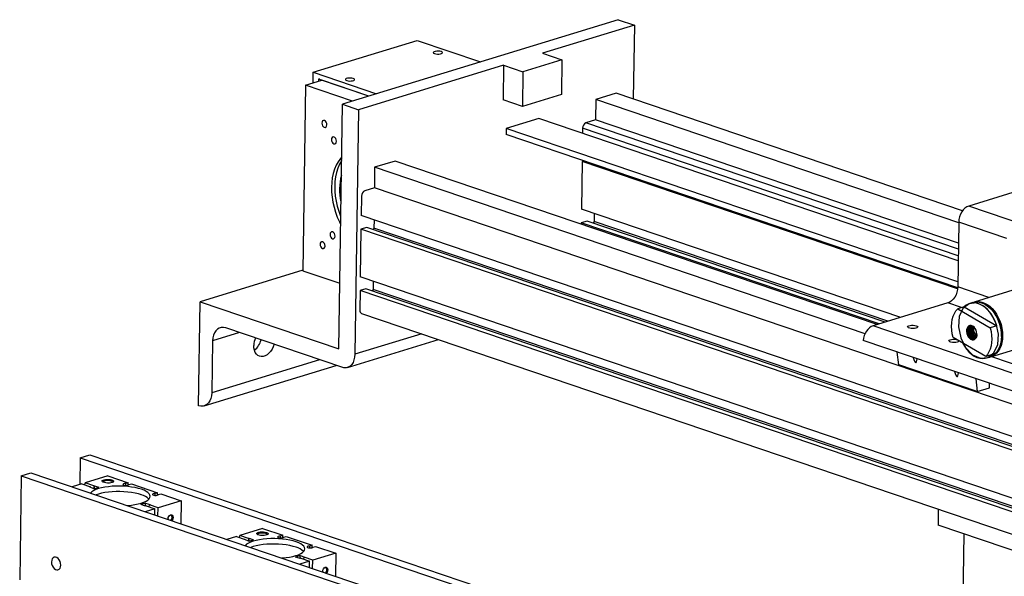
# Model space of a CAD drawing. Header units: inches. Extents: x 0.1 to 43.9, y 0.1 to 33.9.
# Tile 12 of 17: x 29.8 to 34.9, y 24 to 26.8. Entities that reach past the tile are written whole.
import ezdxf

# ---------------------------------------------------------------- set-up
doc = ezdxf.new("R2010")
doc.units = ezdxf.units.IN
doc.header["$MEASUREMENT"] = 0

msp = doc.modelspace()

# ---------------------------------------------------------------- linework, layer by layer
at = {"color": 7, "linetype": 'Continuous', "lineweight": 25}
for p, q in [((32.8907, 26.8395), (31.4789, 26.4062)), ((32.8907, 26.8395), (32.9732, 26.8115)), ((32.9732, 26.8115), (32.5037, 26.6674)), ((32.9732, 26.8115), (32.9675, 26.4333)), ((31.3294, 26.5699), (31.8623, 26.7335)), ((31.8623, 26.7335), (32.1865, 26.6233)), ((32.5037, 26.6674), (32.6026, 26.6338)), ((32.6026, 26.6338), (32.4029, 26.5724)), ((32.6026, 26.6338), (32.6, 26.4563)), ((31.3286, 26.5156), (31.3294, 26.5699)), ((31.3294, 26.5699), (31.6536, 26.4598)), ((32.3039, 26.6061), (31.5614, 26.3782)), ((32.3039, 26.6061), (32.3013, 26.4286)), ((32.3039, 26.6061), (32.4029, 26.5724)), ((32.4029, 26.5724), (32.4002, 26.395)), ((31.29, 26.5037), (31.3733, 26.5293)), ((31.3568, 26.5349), (31.3566, 26.5242)), ((31.362, 26.5365), (31.3568, 26.5349)), ((31.6138, 26.4476), (31.3568, 26.5349)), ((31.6138, 26.4476), (31.3733, 26.5293)), ((31.29, 26.5037), (31.2758, 25.5532)), ((31.5305, 26.422), (31.29, 26.5037)), ((32.8809, 26.4627), (32.7761, 26.4305)), ((34.6534, 25.8606), (32.8809, 26.4627)), ((32.4002, 26.395), (32.3013, 26.4286)), ((32.6, 26.4563), (32.4002, 26.395)), ((32.7761, 26.4305), (32.7745, 26.3257)), ((34.6337, 25.7995), (32.7761, 26.4305)), ((31.4602, 25.1531), (31.4789, 26.4062)), ((31.4789, 26.4062), (31.5614, 26.3782)), ((31.5614, 26.3782), (31.5427, 25.1251)), ((32.4847, 26.3336), (32.3169, 26.2821)), ((34.6308, 25.6046), (32.4847, 26.3336)), ((32.7745, 26.3257), (32.7256, 26.3107)), ((34.6322, 25.6947), (32.7745, 26.3257)), ((32.3169, 26.2821), (32.3164, 26.2507)), ((34.6292, 25.4966), (32.3169, 26.2821)), ((32.7086, 26.2834), (32.7082, 26.2577)), ((34.6286, 25.4653), (32.3164, 26.2507)), ((31.7488, 26.1153), (31.644, 26.0831)), ((34.2159, 25.2772), (31.7488, 26.1153)), ((32.7061, 26.1132), (32.7025, 25.8694)), ((32.714, 26.1156), (32.7061, 26.1132)), ((34.6281, 25.4603), (32.7061, 26.1132)), ((31.644, 26.0831), (31.6424, 25.9783)), ((34.1539, 25.2305), (31.644, 26.0831)), ((35.3312, 26.0831), (34.6847, 25.8847)), ((31.6424, 25.9783), (31.5935, 25.9633)), ((37.909, 23.8496), (31.6424, 25.9783)), ((31.5765, 25.936), (31.575, 25.8363)), ((34.3367, 25.3143), (32.7025, 25.8694)), ((35.1074, 25.7411), (34.6847, 25.8847)), ((37.9066, 23.6856), (31.575, 25.8363)), ((31.641, 25.8139), (31.6404, 25.7717)), ((32.7311, 25.8079), (32.7014, 25.7988)), ((34.2567, 25.2897), (32.7311, 25.8079)), ((32.7678, 25.8048), (32.763, 25.7971)), ((32.7684, 25.847), (32.7678, 25.8048)), ((34.2711, 25.2942), (32.7678, 25.8048)), ((31.574, 25.7657), (31.5703, 25.522)), ((31.6037, 25.7748), (31.574, 25.7657)), ((37.9055, 23.615), (31.574, 25.7657)), ((37.9058, 23.6341), (31.6037, 25.7748)), ((31.6404, 25.7717), (31.6356, 25.764)), ((37.9059, 23.6434), (31.6404, 25.7717)), ((32.7014, 25.7988), (32.7013, 25.7917)), ((34.227, 25.2806), (32.7014, 25.7988)), ((34.6338, 25.8028), (34.6288, 25.4702)), ((34.8798, 25.7193), (34.6338, 25.8028)), ((31.2759, 25.5554), (30.7505, 25.3942)), ((31.2758, 25.5532), (31.4652, 25.4889)), ((37.9019, 23.3713), (31.5703, 25.522)), ((31.5693, 25.4514), (31.5678, 25.3517)), ((31.599, 25.4605), (31.5693, 25.4514)), ((37.9008, 23.3007), (31.5693, 25.4514)), ((37.9011, 23.3198), (31.599, 25.4605)), ((31.6357, 25.4574), (31.6309, 25.4497)), ((31.6363, 25.4996), (31.6357, 25.4574)), ((37.9013, 23.329), (31.6357, 25.4574)), ((35.0501, 25.4964), (34.7123, 25.3927)), ((30.7425, 24.8619), (30.7505, 25.3942)), ((30.7505, 25.3942), (31.4602, 25.1531)), ((34.5779, 25.3883), (34.195, 25.2708)), ((34.6616, 25.3684), (34.6283, 25.3582)), ((34.6283, 25.3582), (34.7949, 25.2601)), ((34.6616, 25.3684), (34.8282, 25.2704)), ((34.7063, 25.3909), (34.6904, 25.386)), ((31.5769, 25.3346), (37.8991, 23.1871)), ((34.8163, 25.3356), (34.8149, 25.3377)), ((31.4754, 25.0588), (30.8817, 25.2605)), ((35.597, 24.7946), (34.195, 25.2708)), ((34.6852, 25.2707), (34.6891, 25.2719)), ((34.8282, 25.2704), (34.7949, 25.2601)), ((31.5042, 25.0579), (31.9704, 25.201)), ((34.7716, 25.1137), (34.6051, 25.2118)), ((34.7981, 25.1131), (35.1359, 25.2168)), ((34.8522, 25.2162), (34.8522, 25.2188)), ((30.8144, 25.1942), (30.8104, 24.928)), ((35.5465, 24.7197), (34.1444, 25.196)), ((34.3272, 25.0705), (34.3191, 25.1366)), ((34.8049, 25.1239), (34.7716, 25.1137)), ((34.7762, 25.1064), (34.7922, 25.1113)), ((34.8009, 25.114), (35.1037, 25.0111)), ((30.7719, 24.8608), (31.4476, 25.0682)), ((34.7288, 24.9341), (34.3272, 25.0705)), ((34.7207, 25.0002), (34.7288, 24.9341)), ((34.7288, 24.9341), (34.7909, 24.9531)), ((34.7909, 24.9531), (34.7913, 24.9762)), ((30.7431, 24.8617), (30.7425, 24.8619)), ((30.1366, 24.595), (30.1346, 24.4578)), ((30.1366, 24.595), (30.1866, 24.6103)), ((30.1366, 24.595), (33.8269, 23.3415)), ((30.1866, 24.6103), (33.9, 23.3489)), ((29.835, 24.5024), (29.8271, 23.9702)), ((29.835, 24.5024), (29.8849, 24.5177)), ((29.835, 24.5024), (33.7494, 23.1728)), ((29.8849, 24.5177), (33.5752, 23.2642)), ((30.2788, 24.5021), (30.1614, 24.4661)), ((30.2788, 24.5021), (30.3825, 24.4669)), ((30.1446, 24.4609), (30.0961, 24.446)), ((30.1446, 24.4609), (30.1893, 24.4457)), ((30.1612, 24.4553), (30.1614, 24.4661)), ((30.2061, 24.4509), (30.1614, 24.4661)), ((30.1893, 24.4457), (30.1856, 24.4446)), ((30.2085, 24.4368), (30.1856, 24.4446)), ((30.1892, 24.4434), (30.1893, 24.4457)), ((30.2061, 24.4509), (30.2059, 24.4377)), ((30.2061, 24.4509), (30.2097, 24.452)), ((30.2085, 24.4368), (30.2326, 24.4443)), ((30.2095, 24.4372), (30.2097, 24.452)), ((30.2097, 24.452), (30.2326, 24.4443)), ((30.3704, 24.4532), (30.3705, 24.4632)), ((30.3825, 24.4669), (30.3705, 24.4632)), ((30.3823, 24.4546), (30.3825, 24.4669)), ((30.3866, 24.4578), (30.3986, 24.4614)), ((30.3986, 24.4614), (30.5331, 24.4157)), ((30.521, 24.4021), (30.5212, 24.4121)), ((30.5331, 24.4157), (30.5212, 24.4121)), ((30.5329, 24.4034), (30.5331, 24.4157)), ((30.5373, 24.4066), (30.5492, 24.4103)), ((30.5492, 24.4103), (30.6529, 24.3751)), ((30.4715, 24.3631), (30.4474, 24.3557)), ((30.4703, 24.3479), (30.4474, 24.3557)), ((30.474, 24.349), (30.4703, 24.3479)), ((30.4713, 24.3482), (30.4715, 24.3631)), ((30.4715, 24.3631), (30.4944, 24.3553)), ((30.474, 24.349), (30.5186, 24.3339)), ((30.4906, 24.3434), (30.4907, 24.3542)), ((30.4907, 24.3542), (30.4944, 24.3553)), ((30.5354, 24.339), (30.4907, 24.3542)), ((30.6529, 24.3751), (30.5354, 24.339)), ((30.6529, 24.3751), (30.6511, 24.2575)), ((30.5186, 24.3339), (30.4701, 24.319)), ((30.5182, 24.3027), (30.5186, 24.3339)), ((30.5348, 24.297), (30.5354, 24.339)), ((34.529, 24.3319), (34.5277, 24.2499)), ((30.5862, 24.2824), (30.5866, 24.2794)), ((35.9298, 23.7737), (34.5277, 24.2499)), ((30.9363, 24.192), (30.8878, 24.1771)), ((30.9363, 24.192), (30.981, 24.1768)), ((30.9529, 24.1863), (30.9531, 24.1971)), ((31.0705, 24.2332), (30.9531, 24.1971)), ((30.9977, 24.182), (30.9531, 24.1971)), ((31.0705, 24.2332), (31.1742, 24.198)), ((31.162, 24.1843), (31.1622, 24.1943)), ((31.1742, 24.198), (31.1622, 24.1943)), ((31.174, 24.1857), (31.1742, 24.198)), ((31.1783, 24.1888), (31.1903, 24.1925)), ((31.1903, 24.1925), (31.3248, 24.1468)), ((34.6597, 24.2051), (34.6532, 23.7701)), ((30.981, 24.1768), (30.9773, 24.1757)), ((31.0001, 24.1679), (30.9773, 24.1757)), ((30.9809, 24.1745), (30.981, 24.1768)), ((30.9977, 24.182), (30.9975, 24.1688)), ((30.9977, 24.182), (31.0014, 24.1831)), ((31.0001, 24.1679), (31.0243, 24.1753)), ((31.0012, 24.1682), (31.0014, 24.1831)), ((31.0014, 24.1831), (31.0243, 24.1753)), ((31.3127, 24.1331), (31.3128, 24.1431)), ((31.3248, 24.1468), (31.3128, 24.1431)), ((31.3246, 24.1345), (31.3248, 24.1468)), ((31.3289, 24.1377), (31.3409, 24.1413)), ((31.3409, 24.1413), (31.4445, 24.1061)), ((31.2632, 24.0942), (31.2391, 24.0868)), ((31.263, 24.0793), (31.2632, 24.0942)), ((31.2632, 24.0942), (31.2861, 24.0864)), ((31.4445, 24.1061), (31.3271, 24.0701)), ((31.4445, 24.1061), (31.4428, 23.9886)), ((31.262, 24.079), (31.2391, 24.0868)), ((31.3103, 24.0649), (31.2618, 24.0501)), ((31.2656, 24.0801), (31.262, 24.079)), ((31.2656, 24.0801), (31.3103, 24.0649)), ((31.2823, 24.0745), (31.2824, 24.0853)), ((31.2824, 24.0853), (31.2861, 24.0864)), ((31.3271, 24.0701), (31.2824, 24.0853)), ((31.3098, 24.0337), (31.3103, 24.0649)), ((31.3265, 24.0281), (31.3271, 24.0701)), ((31.3779, 24.0134), (31.3782, 24.0105))]:
    msp.add_line(p, q, dxfattribs=at)
at = {"color": 8, "linetype": 'Continuous', "lineweight": 25}
for p, q in [((34.6317, 25.6633), (32.7256, 26.3107)), ((34.6312, 25.6304), (32.7086, 26.2834)), ((34.7883, 25.416), (34.6288, 25.4702)), ((34.6484, 25.3644), (34.5779, 25.3883)), ((30.9523, 25.2365), (30.8144, 25.1942)), ((31.8847, 25.2301), (31.5427, 25.1251)), ((31.362, 25.0973), (30.8104, 24.928))]:
    msp.add_line(p, q, dxfattribs=at)
at = {"color": 7, "linetype": 'Continuous', "lineweight": 25, "flags": 128}
for points in [[(31.984, 26.6759), (31.9774, 26.6775), (31.9695, 26.6783), (31.9614, 26.6782), (31.954, 26.6772), (31.9482, 26.6754), (31.9447, 26.6731), (31.944, 26.6705), (31.946, 26.6679), (31.9507, 26.6657), (31.9573, 26.6641), (31.9652, 26.6633), (31.9733, 26.6634), (31.9807, 26.6644), (31.9865, 26.6661), (31.99, 26.6685), (31.9908, 26.6711), (31.9887, 26.6737), (31.984, 26.6759)], [(31.5346, 26.538), (31.528, 26.5396), (31.5201, 26.5404), (31.512, 26.5403), (31.5046, 26.5393), (31.4988, 26.5375), (31.4953, 26.5351), (31.4945, 26.5325), (31.4966, 26.53), (31.5013, 26.5277), (31.5079, 26.5261), (31.5158, 26.5253), (31.5239, 26.5254), (31.5313, 26.5264), (31.5371, 26.5282), (31.5406, 26.5305), (31.5413, 26.5332), (31.5393, 26.5357), (31.5346, 26.538)], [(31.3993, 26.301), (31.3984, 26.3079), (31.3957, 26.3144), (31.3916, 26.3196), (31.3868, 26.3226), (31.3818, 26.3229), (31.3776, 26.3206), (31.3748, 26.3159), (31.3737, 26.3097), (31.3746, 26.3028), (31.3773, 26.2962), (31.3814, 26.2911), (31.3862, 26.2881), (31.3912, 26.2878), (31.3954, 26.2901), (31.3982, 26.2947), (31.3993, 26.301)], [(31.4484, 26.2166), (31.4476, 26.2235), (31.4449, 26.23), (31.4408, 26.2352), (31.4359, 26.2381), (31.431, 26.2385), (31.4268, 26.2362), (31.4239, 26.2315), (31.4228, 26.2253), (31.4237, 26.2183), (31.4264, 26.2118), (31.4305, 26.2067), (31.4354, 26.2037), (31.4403, 26.2033), (31.4445, 26.2057), (31.4474, 26.2103), (31.4484, 26.2166)], [(31.4749, 26.1359), (31.4684, 26.1282), (31.457, 26.1119), (31.4471, 26.0937), (31.4388, 26.0737), (31.4322, 26.0523), (31.4273, 26.0295), (31.4242, 26.0056), (31.4229, 25.9809), (31.4235, 25.9556), (31.4258, 25.9299), (31.43, 25.904), (31.4359, 25.8783), (31.4435, 25.853), (31.4528, 25.8282), (31.4636, 25.8043), (31.4697, 25.7924)], [(31.4746, 26.1184), (31.4737, 26.117), (31.4638, 26.0988), (31.4555, 26.0788), (31.4489, 26.0574), (31.444, 26.0346), (31.4409, 26.0108), (31.4396, 25.986), (31.4401, 25.9607), (31.4425, 25.935), (31.4467, 25.9092), (31.4526, 25.8834), (31.4602, 25.8581), (31.4695, 25.8333), (31.4703, 25.8313)], [(34.6847, 25.8847), (34.675, 25.8804), (34.6655, 25.8738), (34.6568, 25.865), (34.6491, 25.8544), (34.6427, 25.8424), (34.638, 25.8295), (34.6349, 25.8161), (34.6338, 25.8028)], [(31.4412, 25.7304), (31.4403, 25.7373), (31.4376, 25.7439), (31.4335, 25.749), (31.4286, 25.752), (31.4237, 25.7523), (31.4195, 25.75), (31.4166, 25.7454), (31.4156, 25.7391), (31.4164, 25.7322), (31.4191, 25.7257), (31.4232, 25.7205), (31.4281, 25.7175), (31.433, 25.7172), (31.4372, 25.7195), (31.4401, 25.7242), (31.4412, 25.7304)], [(31.39, 25.68), (31.3892, 25.687), (31.3865, 25.6935), (31.3824, 25.6986), (31.3775, 25.7016), (31.3726, 25.702), (31.3684, 25.6996), (31.3655, 25.695), (31.3644, 25.6887), (31.3653, 25.6818), (31.368, 25.6753), (31.3721, 25.6701), (31.377, 25.6672), (31.3819, 25.6668), (31.3861, 25.6691), (31.389, 25.6738), (31.39, 25.68)], [(34.6288, 25.4702), (34.6277, 25.4569), (34.6246, 25.4436), (34.6198, 25.4306), (34.6135, 25.4187), (34.6058, 25.4081), (34.5971, 25.3993), (34.5876, 25.3926), (34.5779, 25.3883)], [(34.6051, 25.2118), (34.6006, 25.2306), (34.5979, 25.2496), (34.597, 25.2684), (34.598, 25.2866), (34.6007, 25.3038), (34.6052, 25.3199), (34.6114, 25.3345), (34.6191, 25.3473), (34.6283, 25.3582)], [(34.8282, 25.2704), (34.8217, 25.2896), (34.8136, 25.308), (34.8039, 25.3252), (34.7929, 25.3409), (34.7807, 25.3547), (34.7676, 25.3665), (34.7539, 25.376), (34.7397, 25.3829), (34.7254, 25.3873), (34.7113, 25.3889), (34.6976, 25.3878), (34.6846, 25.3839), (34.6725, 25.3774), (34.6616, 25.3684)], [(34.7063, 25.3909), (34.7188, 25.3934), (34.7322, 25.3935), (34.7459, 25.3911), (34.7597, 25.3862), (34.7732, 25.3788), (34.7863, 25.3692), (34.7988, 25.3575), (34.8104, 25.3438), (34.8209, 25.3285), (34.8301, 25.3119), (34.8379, 25.2941), (34.8441, 25.2756), (34.8486, 25.2566), (34.8513, 25.2376), (34.8522, 25.2187), (34.8512, 25.2005), (34.8485, 25.1832), (34.844, 25.167), (34.8378, 25.1524), (34.83, 25.1395), (34.8207, 25.1287), (34.8102, 25.12), (34.7986, 25.1136), (34.7922, 25.1113)], [(34.7094, 25.3917), (34.712, 25.3926), (34.7248, 25.3953), (34.7382, 25.3954), (34.7519, 25.3929), (34.7656, 25.388), (34.7792, 25.3807), (34.7923, 25.371), (34.8048, 25.3593), (34.8164, 25.3457), (34.8269, 25.3304), (34.8361, 25.3137), (34.8439, 25.2959), (34.8501, 25.2774), (34.8545, 25.2585), (34.8573, 25.2394), (34.8582, 25.2206), (34.8572, 25.2023), (34.8545, 25.185), (34.85, 25.1689), (34.8437, 25.1543), (34.836, 25.1414), (34.8267, 25.1305), (34.8162, 25.1218), (34.8046, 25.1155), (34.7951, 25.1123)], [(34.755, 25.3881), (34.7667, 25.3833), (34.7802, 25.3753), (34.7932, 25.3651), (34.8054, 25.3528), (34.8167, 25.3385), (34.8268, 25.3227), (34.8355, 25.3056), (34.8427, 25.2875), (34.8483, 25.2687), (34.852, 25.2496), (34.8539, 25.2306), (34.854, 25.2119), (34.8522, 25.1941), (34.8485, 25.1773), (34.843, 25.1619), (34.8359, 25.1482), (34.8309, 25.1409)], [(30.8817, 25.2605), (30.8702, 25.263), (30.859, 25.2628), (30.8485, 25.2598), (30.8389, 25.2541), (30.8307, 25.2459), (30.8239, 25.2355), (30.8188, 25.2231), (30.8156, 25.2092), (30.8144, 25.1942)], [(34.195, 25.2708), (34.1858, 25.2669), (34.177, 25.2609), (34.1687, 25.253), (34.1613, 25.2435), (34.1549, 25.2326), (34.1499, 25.2208), (34.1464, 25.2084), (34.1444, 25.196)], [(34.4163, 25.2718), (34.4212, 25.2694), (34.4236, 25.2668), (34.4232, 25.264), (34.42, 25.2615), (34.4145, 25.2595), (34.4072, 25.2582), (34.3989, 25.2578), (34.3904, 25.2582), (34.3828, 25.2595), (34.3768, 25.2616), (34.3731, 25.2641), (34.3721, 25.2669), (34.3739, 25.2695), (34.3783, 25.2718), (34.3848, 25.2735), (34.3927, 25.2744), (34.4012, 25.2744), (34.4094, 25.2735), (34.4163, 25.2718)], [(34.6852, 25.2707), (34.68, 25.2661), (34.6761, 25.2596), (34.6738, 25.2514), (34.6733, 25.2421), (34.6746, 25.2325), (34.6777, 25.223), (34.6822, 25.2145), (34.688, 25.2074), (34.6946, 25.2023), (34.7016, 25.1994), (34.7084, 25.1991), (34.7147, 25.2012), (34.72, 25.2058), (34.7239, 25.2123), (34.7261, 25.2205), (34.7266, 25.2298), (34.7253, 25.2395), (34.7223, 25.2489), (34.7177, 25.2574), (34.7119, 25.2645), (34.7053, 25.2696)], [(34.7264, 25.2275), (34.7259, 25.2199), (34.7224, 25.2103), (34.7165, 25.2039), (34.709, 25.2012), (34.7006, 25.2026), (34.6925, 25.2077), (34.6855, 25.2161), (34.6805, 25.2267), (34.6779, 25.2382), (34.6782, 25.2494), (34.6812, 25.2591), (34.6865, 25.266), (34.6937, 25.2695), (34.7017, 25.2693), (34.7085, 25.2663), (34.7115, 25.2641), (34.7115, 25.2641)], [(34.7949, 25.2601), (34.7993, 25.2413), (34.802, 25.2223), (34.8029, 25.2035), (34.802, 25.1853), (34.7992, 25.1681), (34.7947, 25.152), (34.7885, 25.1374), (34.7808, 25.1246), (34.7716, 25.1137)], [(34.6349, 25.1942), (34.6343, 25.1923), (34.6312, 25.1898), (34.6256, 25.1878), (34.6183, 25.1865), (34.61, 25.1861), (34.6015, 25.1865), (34.5939, 25.1878), (34.5879, 25.1899), (34.5842, 25.1924), (34.5832, 25.1951), (34.585, 25.1978), (34.5894, 25.2001), (34.5959, 25.2018), (34.6038, 25.2027), (34.6123, 25.2026), (34.6205, 25.2017), (34.6228, 25.2013)], [(31.1293, 25.1763), (31.1248, 25.1634), (31.1186, 25.151), (31.1111, 25.1398), (31.1025, 25.1302), (31.0932, 25.1225), (31.0833, 25.1171), (31.0734, 25.114), (31.0636, 25.1135), (31.0544, 25.1154), (31.046, 25.1198), (31.0388, 25.1265), (31.0329, 25.1352), (31.0287, 25.1458), (31.0261, 25.1577), (31.0254, 25.1706)], [(34.6535, 25.1833), (34.6626, 25.1672), (34.6736, 25.1515), (34.6858, 25.1376), (34.6989, 25.1258), (34.7126, 25.1164), (34.7268, 25.1094), (34.7411, 25.1051), (34.7552, 25.1034), (34.7689, 25.1046), (34.7819, 25.1084), (34.794, 25.1149), (34.8049, 25.1239)], [(31.5427, 25.1251), (31.5414, 25.11), (31.5382, 25.0961), (31.5332, 25.0837), (31.5264, 25.0733), (31.5181, 25.0651), (31.5085, 25.0595), (31.498, 25.0565), (31.4868, 25.0562), (31.4754, 25.0588)], [(30.8104, 24.928), (30.8092, 24.913), (30.806, 24.899), (30.8009, 24.8867), (30.7941, 24.8763), (30.7858, 24.8681), (30.7763, 24.8624), (30.7657, 24.8594), (30.7546, 24.8592), (30.7431, 24.8617)], [(30.4501, 24.4338), (30.4349, 24.4383), (30.4181, 24.4422), (30.4, 24.4454), (30.3808, 24.4478), (30.361, 24.4493), (30.3407, 24.4501), (30.3205, 24.4499), (30.3006, 24.449), (30.2814, 24.4471), (30.2631, 24.4445), (30.2462, 24.4411), (30.2309, 24.437), (30.2175, 24.4323), (30.2061, 24.427), (30.1971, 24.4213), (30.1905, 24.4152), (30.1897, 24.4142)], [(30.2994, 24.4816), (30.3046, 24.4792), (30.3075, 24.4765), (30.3078, 24.4736), (30.3055, 24.4709), (30.3007, 24.4686), (30.294, 24.4668), (30.286, 24.4658), (30.2772, 24.4656), (30.2686, 24.4663), (30.2608, 24.4677), (30.2546, 24.4698), (30.2505, 24.4724), (30.2489, 24.4752), (30.25, 24.478), (30.2535, 24.4806), (30.2593, 24.4826), (30.2668, 24.484), (30.2753, 24.4847), (30.2841, 24.4844), (30.2924, 24.4834), (30.2994, 24.4816)], [(30.2958, 24.4757), (30.2893, 24.4774), (30.2815, 24.4782), (30.2735, 24.4782), (30.2659, 24.4774), (30.2597, 24.4758), (30.2556, 24.4736), (30.2539, 24.4711), (30.2539, 24.4701)], [(30.3028, 24.4694), (30.3027, 24.471), (30.3005, 24.4736), (30.2958, 24.4757)], [(30.3705, 24.4632), (30.3642, 24.4628), (30.3592, 24.4616), (30.3562, 24.4598), (30.3558, 24.4577), (30.3581, 24.4557), (30.3626, 24.4541), (30.3687, 24.4533), (30.3751, 24.4533), (30.3809, 24.4542), (30.3849, 24.4558), (30.3866, 24.4578)], [(30.4497, 24.4058), (30.4345, 24.4104), (30.4177, 24.4143), (30.3996, 24.4174), (30.3804, 24.4198), (30.3605, 24.4214), (30.3403, 24.4221), (30.3201, 24.422), (30.3002, 24.421), (30.2809, 24.4192), (30.2627, 24.4166), (30.2458, 24.4132), (30.2305, 24.4091), (30.2178, 24.4047)], [(30.3765, 24.3508), (30.3794, 24.351), (30.3987, 24.3528), (30.4169, 24.3554), (30.4338, 24.3588), (30.4491, 24.3629), (30.4625, 24.3676), (30.4739, 24.3729), (30.4829, 24.3787), (30.4895, 24.3848), (30.4936, 24.3911), (30.495, 24.3977), (30.4938, 24.4042), (30.4899, 24.4107), (30.4835, 24.417), (30.4746, 24.423), (30.4634, 24.4286), (30.4501, 24.4338)], [(30.5212, 24.4121), (30.5149, 24.4116), (30.5098, 24.4104), (30.5068, 24.4086), (30.5064, 24.4065), (30.5087, 24.4045), (30.5133, 24.403), (30.5193, 24.4021), (30.5258, 24.4022), (30.5315, 24.403), (30.5356, 24.4046), (30.5373, 24.4066)], [(30.5863, 24.2795), (30.5862, 24.2816), (30.5873, 24.2886), (30.5902, 24.2951), (30.5946, 24.3002), (30.5996, 24.3031), (30.6046, 24.3033), (30.6088, 24.3008), (30.6115, 24.296), (30.6124, 24.2897), (30.6113, 24.2827), (30.6084, 24.2761), (30.6059, 24.2728)], [(30.6012, 24.2745), (30.6046, 24.2785), (30.607, 24.2839), (30.6079, 24.2897), (30.6072, 24.295), (30.6049, 24.299), (30.6014, 24.301), (30.5973, 24.3008), (30.5931, 24.2985), (30.5909, 24.2962)], [(31.0911, 24.2126), (31.0963, 24.2103), (31.0992, 24.2075), (31.0995, 24.2047), (31.0971, 24.202), (31.0924, 24.1996), (31.0857, 24.1979), (31.0776, 24.1969), (31.0689, 24.1967), (31.0602, 24.1973), (31.0525, 24.1988), (31.0463, 24.2009), (31.0422, 24.2035), (31.0406, 24.2063), (31.0416, 24.2091), (31.0452, 24.2116), (31.051, 24.2137), (31.0585, 24.2151), (31.067, 24.2157), (31.0758, 24.2155), (31.084, 24.2144), (31.0911, 24.2126)], [(31.0875, 24.2068), (31.0809, 24.2084), (31.0732, 24.2093), (31.0651, 24.2093), (31.0576, 24.2085), (31.0514, 24.2069), (31.0472, 24.2047), (31.0456, 24.2022), (31.0456, 24.2012)], [(31.0945, 24.2005), (31.0944, 24.2021), (31.0921, 24.2046), (31.0875, 24.2068)], [(31.1622, 24.1943), (31.1559, 24.1939), (31.1509, 24.1926), (31.1479, 24.1908), (31.1475, 24.1888), (31.1498, 24.1868), (31.1543, 24.1852), (31.1603, 24.1844), (31.1668, 24.1844), (31.1726, 24.1853), (31.1766, 24.1868), (31.1783, 24.1888)], [(31.2418, 24.1648), (31.2266, 24.1694), (31.2098, 24.1733), (31.1917, 24.1764), (31.1725, 24.1788), (31.1526, 24.1804), (31.1324, 24.1811), (31.1122, 24.181), (31.0923, 24.18), (31.073, 24.1782), (31.0548, 24.1756), (31.0379, 24.1722), (31.0226, 24.1681), (31.0092, 24.1634), (30.9978, 24.1581), (30.9888, 24.1523), (30.9822, 24.1462), (30.9814, 24.1453)], [(31.2414, 24.1369), (31.2262, 24.1414), (31.2094, 24.1453), (31.1913, 24.1485), (31.1721, 24.1509), (31.1522, 24.1525), (31.132, 24.1532), (31.1118, 24.1531), (31.0919, 24.1521), (31.0726, 24.1503), (31.0544, 24.1476), (31.0375, 24.1443), (31.0222, 24.1402), (31.0095, 24.1357)], [(31.1682, 24.0819), (31.1711, 24.0821), (31.1903, 24.0839), (31.2086, 24.0865), (31.2255, 24.0899), (31.2408, 24.094), (31.2542, 24.0987), (31.2656, 24.104), (31.2746, 24.1097), (31.2812, 24.1159), (31.2853, 24.1222), (31.2867, 24.1287), (31.2855, 24.1353), (31.2816, 24.1418), (31.2752, 24.1481), (31.2663, 24.1541), (31.2551, 24.1597), (31.2418, 24.1648)], [(31.3128, 24.1431), (31.3066, 24.1427), (31.3015, 24.1415), (31.2985, 24.1397), (31.2981, 24.1376), (31.3004, 24.1356), (31.305, 24.134), (31.311, 24.1332), (31.3174, 24.1332), (31.3232, 24.1341), (31.3273, 24.1357), (31.3289, 24.1377)], [(30.0374, 24.0451), (30.0366, 24.0544), (30.0339, 24.0636), (30.0296, 24.072), (30.024, 24.0789), (30.0175, 24.0836), (30.0107, 24.0859), (30.0042, 24.0856), (29.9985, 24.0826), (29.9939, 24.0772), (29.991, 24.0699), (29.9899, 24.0612), (29.9907, 24.0519), (29.9934, 24.0427), (29.9977, 24.0343), (30.0034, 24.0275), (30.0098, 24.0227), (30.0166, 24.0204), (30.0231, 24.0208), (30.0288, 24.0237), (30.0334, 24.0291), (30.0363, 24.0364), (30.0374, 24.0451)], [(31.378, 24.0106), (31.3779, 24.0127), (31.379, 24.0197), (31.3819, 24.0262), (31.3862, 24.0313), (31.3913, 24.0342), (31.3963, 24.0344), (31.4005, 24.0319), (31.4032, 24.0271), (31.4041, 24.0207), (31.403, 24.0137), (31.4001, 24.0072), (31.3976, 24.0039)], [(31.3929, 24.0055), (31.3963, 24.0096), (31.3987, 24.015), (31.3996, 24.0208), (31.3989, 24.0261), (31.3966, 24.03), (31.3931, 24.0321), (31.389, 24.0319), (31.3848, 24.0295), (31.3826, 24.0273)]]:
    msp.add_lwpolyline(points, dxfattribs=at)
at = {"color": 7, "linetype": 'Continuous', "flags": 128}
msp.add_lwpolyline([(34.8371, 25.2278), (34.8255, 25.2833), (34.8001, 25.3333), (34.7648, 25.3701), (34.7248, 25.3881), (34.6863, 25.3845), (34.6552, 25.3599), (34.6362, 25.3181), (34.6321, 25.2654), (34.6437, 25.2098), (34.669, 25.1598), (34.7044, 25.1231), (34.7444, 25.1051), (34.7828, 25.1087), (34.814, 25.1332), (34.833, 25.175), (34.8371, 25.2278)], dxfattribs=at)
at = {"color": 7, "linetype": 'Continuous', "lineweight": 25}
for centre, radius, start, end in [((32.7378, 26.2842), 0.0292, 114.6952, 181.5197), ((31.7605, 25.9706), 0.296, 165.8736, 192.4167), ((31.6057, 25.9368), 0.0292, 114.6951, 181.5197), ((31.5842, 25.3495), 0.0165, 172.2305, 243.9122), ((34.6494, 25.2204), 0.2028, 359.5275, 34.5953), ((34.6944, 25.2534), 0.0195, 56.1017, 118.0308), ((31.1348, 25.1683), 0.1094, 158.1533, 178.7583), ((30.968, 25.2234), 0.0978, 308.155, 345.5461), ((30.4258, 24.3182), 0.0908, 46.2231, 74.7509), ((31.2175, 24.0493), 0.0908, 46.2232, 74.7508)]:
    msp.add_arc(centre, radius, start, end, dxfattribs=at)
for centre in [(34.3972, 25.2158), (34.6083, 25.1441)]:
    msp.add_ellipse(centre, major_axis=(-0.0174, 0.1331), ratio=0.128569, start_param=2.48484, end_param=3.671943, dxfattribs=at)
for points, knots in [([(34.7256, 25.22), (34.7247, 25.2169), (34.7227, 25.21), (34.7149, 25.2045), (34.705, 25.2045), (34.6948, 25.2109), (34.6867, 25.2224), (34.6822, 25.2369), (34.6822, 25.2517), (34.687, 25.2632), (34.6928, 25.2695), (34.6969, 25.2697), (34.6975, 25.2697)], [0, 0, 0, 0, 0.085562, 0.196613, 0.309317, 0.420196, 0.532839, 0.643984, 0.756011, 0.867849, 0.979102, 1, 1, 1, 1]), ([(34.7148, 25.2057), (34.7118, 25.2053), (34.7055, 25.2045), (34.6954, 25.2112), (34.6874, 25.2226), (34.6828, 25.2371), (34.6828, 25.2518), (34.6876, 25.2634), (34.6934, 25.2697), (34.6975, 25.2699), (34.6981, 25.2699)], [0, 0, 0, 0, 0.134536, 0.273518, 0.414712, 0.554027, 0.694449, 0.834634, 0.974084, 1, 1, 1, 1]), ([(34.7177, 25.2569), (34.7165, 25.2588), (34.713, 25.2638), (34.7057, 25.2693), (34.6966, 25.2727), (34.6896, 25.2724), (34.686, 25.271), (34.6852, 25.2707)], [0, 0, 0, 0, 0.1449227, 0.3982943, 0.6526576, 0.920866, 1, 1, 1, 1]), ([(34.7167, 25.207), (34.7144, 25.2068), (34.709, 25.2062), (34.6997, 25.2126), (34.6917, 25.2239), (34.6871, 25.2385), (34.6872, 25.2529), (34.6911, 25.2643), (34.6961, 25.2676), (34.6981, 25.269)], [0, 0, 0, 0, 0.109707, 0.264838, 0.422438, 0.577942, 0.734679, 0.891154, 1, 1, 1, 1]), ([(34.7169, 25.2072), (34.7148, 25.207), (34.7095, 25.2064), (34.7003, 25.2128), (34.6923, 25.2241), (34.6877, 25.2387), (34.6878, 25.2531), (34.6919, 25.2648), (34.6972, 25.2683), (34.6995, 25.2698)], [0, 0, 0, 0, 0.1028564, 0.2567122, 0.4130169, 0.5672415, 0.7226905, 0.8778784, 1, 1, 1, 1]), ([(34.7186, 25.2086), (34.7173, 25.2085), (34.7129, 25.2081), (34.7047, 25.2142), (34.6966, 25.2254), (34.692, 25.24), (34.6922, 25.2544), (34.6954, 25.2646), (34.6992, 25.2674), (34.7002, 25.2682)], [0, 0, 0, 0, 0.068751, 0.241531, 0.417061, 0.590255, 0.764824, 0.9391, 1, 1, 1, 1]), ([(34.721, 25.2087), (34.7191, 25.2086), (34.7141, 25.2081), (34.7053, 25.2143), (34.6972, 25.2256), (34.6927, 25.2402), (34.6928, 25.2546), (34.6963, 25.2653), (34.7006, 25.2683), (34.702, 25.2693)], [0, 0, 0, 0, 0.094714, 0.258494, 0.42488, 0.589052, 0.754528, 0.919725, 1, 1, 1, 1]), ([(34.7206, 25.2101), (34.7203, 25.2101), (34.7168, 25.21), (34.7096, 25.2159), (34.7016, 25.2268), (34.6969, 25.2416), (34.6972, 25.2558), (34.6999, 25.2655), (34.7032, 25.2681), (34.7037, 25.2684)], [0, 0, 0, 0, 0.0167373, 0.2055709, 0.3974097, 0.5866959, 0.777485, 0.9679536, 1, 1, 1, 1]), ([(34.7208, 25.2103), (34.7206, 25.2103), (34.7173, 25.2103), (34.7102, 25.2161), (34.7022, 25.227), (34.6976, 25.2418), (34.6978, 25.2559), (34.7005, 25.2656), (34.7036, 25.268), (34.7039, 25.2683)], [0, 0, 0, 0, 0.009588, 0.201441, 0.396347, 0.58866, 0.7825, 0.976013, 1, 1, 1, 1]), ([(34.7229, 25.2127), (34.7201, 25.2141), (34.714, 25.2173), (34.7065, 25.2286), (34.702, 25.2429), (34.7017, 25.2572), (34.7051, 25.264), (34.7066, 25.2671)], [0, 0, 0, 0, 0.173283, 0.389023, 0.601892, 0.816451, 1, 1, 1, 1]), ([(34.723, 25.2132), (34.7205, 25.2145), (34.7145, 25.2176), (34.7071, 25.2288), (34.7026, 25.2431), (34.7023, 25.2572), (34.7056, 25.2639), (34.7071, 25.2669)], [0, 0, 0, 0, 0.166488, 0.385938, 0.602467, 0.820716, 1, 1, 1, 1]), ([(34.7053, 25.2696), (34.7079, 25.2679), (34.7122, 25.2649), (34.7156, 25.26), (34.7169, 25.2581)], [0, 0, 0, 0, 0.60636, 1, 1, 1, 1]), ([(34.7243, 25.2165), (34.7228, 25.2173), (34.7179, 25.22), (34.7114, 25.2302), (34.707, 25.2443), (34.7065, 25.2573), (34.7092, 25.263), (34.7101, 25.2651)], [0, 0, 0, 0, 0.112454, 0.364092, 0.612382, 0.862644, 1, 1, 1, 1]), ([(34.728, 25.2147), (34.7254, 25.2161), (34.7195, 25.2191), (34.712, 25.2304), (34.7076, 25.2445), (34.7071, 25.2573), (34.7097, 25.2629), (34.7106, 25.2648)], [0, 0, 0, 0, 0.178714, 0.414277, 0.646706, 0.880981, 1, 1, 1, 1]), ([(34.7106, 25.2648), (34.7102, 25.2634), (34.7088, 25.2585), (34.7095, 25.2486), (34.7128, 25.2369), (34.7184, 25.2265), (34.7235, 25.2219), (34.726, 25.2196)], [0, 0, 0, 0, 0.097747, 0.331965, 0.557084, 0.782334, 1, 1, 1, 1]), ([(34.7115, 25.2641), (34.7118, 25.2638), (34.7137, 25.2622), (34.7162, 25.2599), (34.7177, 25.2572), (34.718, 25.2566)], [0, 0, 0, 0, 0.1567177, 0.7868117, 1, 1, 1, 1])]:
    msp.add_open_spline(points, degree=3, knots=knots, dxfattribs=at)

doc.saveas('drawing.dxf')
